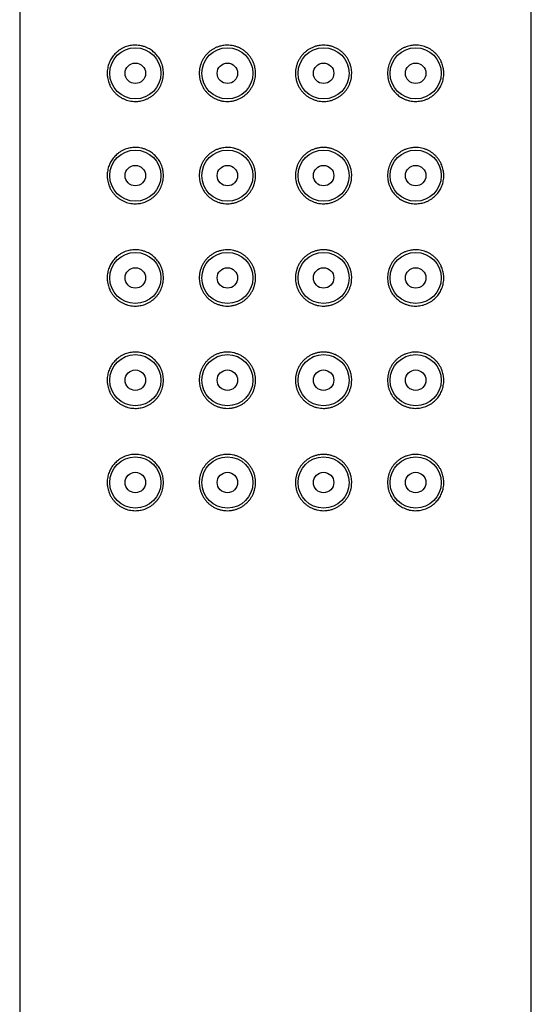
# Model space of a CAD drawing. Header units: millimetres. Extents: x 7 to 1076, y 12 to 702.
# Tile 20 of 23: x 686 to 712, y 601 to 650. Entities that reach past the tile are written whole.
import ezdxf

# ---------------------------------------------------------------- set-up
doc = ezdxf.new("R2010")
doc.units = ezdxf.units.MM

msp = doc.modelspace()

# ---------------------------------------------------------------- linework, layer by layer
at = {"color": 7, "linetype": 'Continuous', "lineweight": 30}
for p, q in [((686.5, 699.8), (686.5, 515.199)), ((711.5, 515.199), (711.5, 699.8))]:
    msp.add_line(p, q, dxfattribs=at)
for centre, radius in [((692.15, 646.999), 1.25), ((696.65, 646.999), 1.25), ((701.35, 646.999), 1.25), ((705.85, 646.999), 1.25), ((692.15, 646.999), 0.5), ((696.65, 646.999), 0.5), ((701.35, 646.999), 0.5), ((705.85, 646.999), 0.5), ((692.15, 641.999), 1.25), ((696.65, 641.999), 1.25), ((701.35, 641.999), 1.25), ((705.85, 641.999), 1.25), ((692.15, 641.999), 0.5), ((696.65, 641.999), 0.5), ((701.35, 641.999), 0.5), ((705.85, 641.999), 0.5), ((692.15, 636.999), 1.25), ((696.65, 636.999), 1.25), ((701.35, 636.999), 1.25), ((705.85, 636.999), 1.25), ((692.15, 636.999), 0.5), ((696.65, 636.999), 0.5), ((701.35, 636.999), 0.5), ((705.85, 636.999), 0.5), ((692.15, 631.999), 1.25), ((696.65, 631.999), 1.25), ((701.35, 631.999), 1.25), ((705.85, 631.999), 1.25), ((692.15, 631.999), 0.5), ((696.65, 631.999), 0.5), ((701.35, 631.999), 0.5), ((705.85, 631.999), 0.5), ((692.15, 626.999), 1.25), ((696.65, 626.999), 1.25), ((701.35, 626.999), 1.25), ((705.85, 626.999), 1.25), ((692.15, 626.999), 0.5), ((696.65, 626.999), 0.5), ((701.35, 626.999), 0.5), ((705.85, 626.999), 0.5)]:
    msp.add_circle(centre, radius, dxfattribs=at)
for points, knots in [([(692.15, 648.374), (692.199, 648.373), (692.298, 648.369), (692.446, 648.344), (692.593, 648.304), (692.724, 648.251), (692.838, 648.192), (692.936, 648.129), (693.03, 648.058), (693.119, 647.977), (693.201, 647.888), (693.277, 647.79), (693.344, 647.684), (693.406, 647.565), (693.458, 647.431), (693.498, 647.284), (693.52, 647.139), (693.527, 646.996), (693.52, 646.857), (693.498, 646.716), (693.462, 646.58), (693.412, 646.448), (693.35, 646.324), (693.277, 646.207), (693.191, 646.098), (693.096, 645.998), (692.989, 645.907), (692.872, 645.826), (692.746, 645.757), (692.622, 645.705), (692.5, 645.668), (692.384, 645.642), (692.267, 645.627), (692.14, 645.622), (692.004, 645.629), (691.86, 645.652), (691.72, 645.69), (691.586, 645.742), (691.459, 645.807), (691.34, 645.885), (691.228, 645.975), (691.127, 646.076), (691.038, 646.186), (690.961, 646.304), (690.899, 646.424), (690.85, 646.545), (690.815, 646.664), (690.791, 646.78), (690.778, 646.893), (690.773, 647.006), (690.779, 647.128), (690.797, 647.255), (690.826, 647.378), (690.866, 647.495), (690.914, 647.606), (690.972, 647.711), (691.038, 647.81), (691.111, 647.902), (691.19, 647.985), (691.284, 648.07), (691.396, 648.152), (691.525, 648.227), (691.653, 648.284), (691.779, 648.325), (691.901, 648.353), (692.024, 648.371), (692.108, 648.373), (692.15, 648.374)], [0, 0, 0, 0, 0.018439, 0.036965, 0.055478, 0.0739, 0.087386, 0.100918, 0.114445, 0.127923, 0.141476, 0.155089, 0.168696, 0.182241, 0.198367, 0.214552, 0.230674, 0.244572, 0.259483, 0.274445, 0.289358, 0.304245, 0.319178, 0.33407, 0.349447, 0.364869, 0.380253, 0.397072, 0.413937, 0.430764, 0.445337, 0.459953, 0.474573, 0.489152, 0.507525, 0.52597, 0.544416, 0.562791, 0.580447, 0.598175, 0.615891, 0.633528, 0.649717, 0.665945, 0.682117, 0.695483, 0.708884, 0.722239, 0.733406, 0.744572, 0.758062, 0.771606, 0.785104, 0.798521, 0.811978, 0.825405, 0.839179, 0.853001, 0.866835, 0.880623, 0.899318, 0.918057, 0.936759, 0.952547, 0.968381, 0.984213, 1, 1, 1, 1]), ([(696.65, 648.374), (696.701, 648.372), (696.804, 648.369), (696.957, 648.342), (697.106, 648.299), (697.25, 648.239), (697.386, 648.164), (697.513, 648.073), (697.629, 647.969), (697.731, 647.853), (697.821, 647.726), (697.894, 647.59), (697.953, 647.447), (697.995, 647.3), (698.019, 647.15), (698.028, 646.998), (698.019, 646.845), (697.993, 646.693), (697.951, 646.544), (697.892, 646.402), (697.817, 646.267), (697.728, 646.141), (697.626, 646.026), (697.511, 645.924), (697.386, 645.834), (697.252, 645.76), (697.111, 645.701), (696.962, 645.657), (696.808, 645.63), (696.65, 645.621), (696.492, 645.63), (696.336, 645.657), (696.185, 645.702), (696.04, 645.764), (695.903, 645.841), (695.775, 645.935), (695.658, 646.042), (695.555, 646.163), (695.466, 646.295), (695.393, 646.435), (695.337, 646.582), (695.3, 646.727), (695.279, 646.866), (695.273, 647.005), (695.281, 647.149), (695.305, 647.297), (695.345, 647.441), (695.401, 647.58), (695.471, 647.711), (695.554, 647.834), (695.651, 647.948), (695.761, 648.052), (695.882, 648.143), (696.015, 648.222), (696.157, 648.286), (696.293, 648.329), (696.419, 648.356), (696.534, 648.371), (696.611, 648.373), (696.65, 648.374)], [0, 0, 0, 0, 0.017961, 0.035979, 0.053939, 0.071911, 0.089941, 0.107913, 0.125676, 0.143496, 0.161259, 0.178909, 0.196616, 0.214266, 0.231549, 0.248831, 0.266474, 0.284174, 0.301818, 0.319462, 0.337162, 0.354806, 0.372444, 0.390139, 0.407777, 0.425442, 0.443162, 0.460828, 0.479244, 0.497662, 0.516111, 0.534619, 0.55307, 0.571514, 0.590016, 0.60846, 0.626979, 0.645558, 0.664073, 0.682161, 0.700309, 0.718392, 0.733608, 0.748823, 0.765989, 0.783212, 0.80038, 0.817528, 0.834728, 0.851879, 0.869433, 0.88704, 0.904597, 0.922835, 0.941129, 0.959366, 0.972903, 0.986464, 1, 1, 1, 1]), ([(702.725, 646.999), (702.723, 646.949), (702.72, 646.849), (702.695, 646.701), (702.655, 646.557), (702.599, 646.419), (702.53, 646.287), (702.446, 646.164), (702.349, 646.05), (702.239, 645.947), (702.118, 645.855), (701.985, 645.776), (701.843, 645.712), (701.707, 645.669), (701.581, 645.642), (701.466, 645.627), (701.337, 645.622), (701.196, 645.63), (701.043, 645.656), (700.894, 645.699), (700.75, 645.759), (700.614, 645.835), (700.487, 645.925), (700.371, 646.029), (700.269, 646.145), (700.179, 646.272), (700.106, 646.408), (700.047, 646.551), (700.005, 646.698), (699.981, 646.848), (699.972, 647), (699.981, 647.153), (700.007, 647.305), (700.049, 647.454), (700.108, 647.596), (700.183, 647.731), (700.272, 647.857), (700.374, 647.972), (700.489, 648.074), (700.614, 648.164), (700.748, 648.238), (700.889, 648.297), (701.038, 648.341), (701.192, 648.368), (701.35, 648.377), (701.508, 648.368), (701.664, 648.341), (701.815, 648.296), (701.96, 648.234), (702.097, 648.157), (702.225, 648.064), (702.342, 647.956), (702.445, 647.835), (702.534, 647.704), (702.607, 647.563), (702.663, 647.416), (702.7, 647.271), (702.721, 647.132), (702.724, 647.043), (702.725, 646.999)], [0, 0, 0, 0, 0.017166, 0.034389, 0.051558, 0.068705, 0.085906, 0.103056, 0.12061, 0.138218, 0.155774, 0.174012, 0.192306, 0.210544, 0.224081, 0.237641, 0.251177, 0.269139, 0.287156, 0.305116, 0.323088, 0.341119, 0.35909, 0.376853, 0.394673, 0.412436, 0.430086, 0.447793, 0.465444, 0.482726, 0.500008, 0.517652, 0.535352, 0.552995, 0.570639, 0.58834, 0.605984, 0.623622, 0.641316, 0.658954, 0.676619, 0.694339, 0.712005, 0.730421, 0.748839, 0.767288, 0.785797, 0.804247, 0.822691, 0.841194, 0.859637, 0.878156, 0.896735, 0.91525, 0.933338, 0.951486, 0.96957, 0.984785, 1, 1, 1, 1]), ([(707.225, 646.999), (707.224, 646.956), (707.221, 646.87), (707.203, 646.743), (707.174, 646.62), (707.134, 646.503), (707.086, 646.392), (707.028, 646.287), (706.962, 646.188), (706.889, 646.096), (706.81, 646.013), (706.716, 645.928), (706.604, 645.846), (706.475, 645.771), (706.347, 645.714), (706.221, 645.673), (706.1, 645.645), (705.976, 645.628), (705.843, 645.622), (705.702, 645.629), (705.554, 645.654), (705.407, 645.694), (705.277, 645.747), (705.162, 645.807), (705.064, 645.869), (704.97, 645.941), (704.881, 646.021), (704.799, 646.11), (704.723, 646.208), (704.656, 646.314), (704.594, 646.433), (704.542, 646.567), (704.502, 646.714), (704.48, 646.859), (704.473, 647.002), (704.48, 647.141), (704.502, 647.282), (704.538, 647.419), (704.588, 647.55), (704.65, 647.674), (704.723, 647.792), (704.809, 647.901), (704.904, 648), (705.011, 648.091), (705.128, 648.172), (705.254, 648.241), (705.378, 648.293), (705.5, 648.33), (705.616, 648.356), (705.733, 648.371), (705.86, 648.376), (705.996, 648.369), (706.14, 648.346), (706.28, 648.308), (706.414, 648.256), (706.541, 648.191), (706.66, 648.113), (706.772, 648.023), (706.873, 647.922), (706.962, 647.812), (707.039, 647.694), (707.101, 647.574), (707.15, 647.453), (707.185, 647.334), (707.209, 647.218), (707.223, 647.106), (707.224, 647.035), (707.225, 646.999)], [0, 0, 0, 0, 0.013491, 0.027035, 0.040533, 0.053949, 0.067406, 0.080833, 0.094607, 0.10843, 0.122263, 0.136051, 0.154746, 0.173486, 0.192187, 0.207976, 0.223809, 0.239642, 0.255428, 0.273868, 0.292393, 0.310906, 0.329329, 0.342815, 0.356347, 0.369873, 0.383351, 0.396904, 0.410517, 0.424124, 0.437669, 0.453795, 0.46998, 0.486102, 0.500001, 0.514912, 0.529873, 0.544786, 0.559673, 0.574607, 0.589498, 0.604876, 0.620297, 0.635681, 0.6525, 0.669365, 0.686193, 0.700766, 0.715381, 0.730002, 0.744581, 0.762954, 0.781398, 0.799844, 0.818219, 0.835875, 0.853604, 0.871319, 0.888956, 0.905146, 0.921374, 0.937545, 0.950911, 0.964313, 0.977668, 0.988834, 1, 1, 1, 1]), ([(692.15, 643.374), (692.199, 643.373), (692.298, 643.369), (692.446, 643.344), (692.593, 643.304), (692.724, 643.251), (692.838, 643.192), (692.936, 643.129), (693.03, 643.058), (693.119, 642.977), (693.201, 642.888), (693.277, 642.79), (693.344, 642.684), (693.406, 642.565), (693.458, 642.431), (693.498, 642.284), (693.52, 642.139), (693.527, 641.996), (693.52, 641.857), (693.498, 641.716), (693.462, 641.58), (693.412, 641.448), (693.35, 641.324), (693.277, 641.207), (693.191, 641.098), (693.096, 640.998), (692.989, 640.907), (692.872, 640.826), (692.746, 640.757), (692.622, 640.705), (692.5, 640.668), (692.384, 640.642), (692.267, 640.627), (692.14, 640.622), (692.004, 640.629), (691.86, 640.652), (691.72, 640.69), (691.586, 640.742), (691.459, 640.807), (691.34, 640.885), (691.228, 640.975), (691.127, 641.076), (691.038, 641.186), (690.961, 641.304), (690.899, 641.424), (690.85, 641.545), (690.815, 641.664), (690.791, 641.78), (690.778, 641.893), (690.773, 642.006), (690.779, 642.128), (690.797, 642.255), (690.826, 642.378), (690.866, 642.495), (690.914, 642.606), (690.972, 642.711), (691.038, 642.81), (691.111, 642.902), (691.19, 642.985), (691.284, 643.07), (691.396, 643.152), (691.525, 643.227), (691.653, 643.284), (691.779, 643.325), (691.901, 643.353), (692.024, 643.371), (692.108, 643.373), (692.15, 643.374)], [0, 0, 0, 0, 0.018439, 0.036965, 0.055478, 0.0739, 0.087386, 0.100918, 0.114445, 0.127923, 0.141476, 0.155089, 0.168696, 0.182241, 0.198367, 0.214552, 0.230674, 0.244572, 0.259483, 0.274445, 0.289358, 0.304245, 0.319178, 0.33407, 0.349447, 0.364869, 0.380253, 0.397072, 0.413937, 0.430764, 0.445337, 0.459953, 0.474573, 0.489152, 0.507525, 0.52597, 0.544416, 0.562791, 0.580447, 0.598175, 0.615891, 0.633528, 0.649717, 0.665945, 0.682117, 0.695483, 0.708884, 0.722239, 0.733406, 0.744572, 0.758062, 0.771606, 0.785104, 0.798521, 0.811978, 0.825405, 0.839179, 0.853001, 0.866835, 0.880623, 0.899318, 0.918057, 0.936759, 0.952547, 0.968381, 0.984213, 1, 1, 1, 1]), ([(696.65, 643.374), (696.701, 643.372), (696.804, 643.369), (696.957, 643.342), (697.106, 643.299), (697.25, 643.239), (697.386, 643.164), (697.513, 643.073), (697.629, 642.969), (697.731, 642.853), (697.821, 642.726), (697.894, 642.59), (697.953, 642.447), (697.995, 642.3), (698.019, 642.15), (698.028, 641.998), (698.019, 641.845), (697.993, 641.693), (697.951, 641.544), (697.892, 641.402), (697.817, 641.267), (697.728, 641.141), (697.626, 641.026), (697.511, 640.924), (697.386, 640.834), (697.252, 640.76), (697.111, 640.701), (696.962, 640.657), (696.808, 640.63), (696.65, 640.621), (696.492, 640.63), (696.336, 640.657), (696.185, 640.702), (696.04, 640.764), (695.903, 640.841), (695.775, 640.935), (695.658, 641.042), (695.555, 641.163), (695.466, 641.295), (695.393, 641.435), (695.337, 641.582), (695.3, 641.727), (695.279, 641.866), (695.273, 642.005), (695.281, 642.149), (695.305, 642.297), (695.345, 642.441), (695.401, 642.58), (695.471, 642.711), (695.554, 642.834), (695.651, 642.948), (695.761, 643.052), (695.882, 643.143), (696.015, 643.222), (696.157, 643.286), (696.293, 643.329), (696.419, 643.356), (696.534, 643.371), (696.611, 643.373), (696.65, 643.374)], [0, 0, 0, 0, 0.017961, 0.035979, 0.053939, 0.071911, 0.089941, 0.107913, 0.125676, 0.143496, 0.161259, 0.178909, 0.196616, 0.214266, 0.231549, 0.248831, 0.266474, 0.284174, 0.301818, 0.319462, 0.337162, 0.354806, 0.372444, 0.390139, 0.407777, 0.425442, 0.443162, 0.460828, 0.479244, 0.497662, 0.516111, 0.534619, 0.55307, 0.571514, 0.590016, 0.60846, 0.626979, 0.645558, 0.664073, 0.682161, 0.700309, 0.718392, 0.733608, 0.748823, 0.765989, 0.783212, 0.80038, 0.817528, 0.834728, 0.851879, 0.869433, 0.88704, 0.904597, 0.922835, 0.941129, 0.959366, 0.972903, 0.986464, 1, 1, 1, 1]), ([(702.725, 641.999), (702.723, 641.949), (702.72, 641.849), (702.695, 641.701), (702.655, 641.557), (702.599, 641.419), (702.53, 641.287), (702.446, 641.164), (702.349, 641.05), (702.239, 640.947), (702.118, 640.855), (701.985, 640.776), (701.843, 640.712), (701.707, 640.669), (701.581, 640.642), (701.466, 640.627), (701.337, 640.622), (701.196, 640.63), (701.043, 640.656), (700.894, 640.699), (700.75, 640.759), (700.614, 640.835), (700.487, 640.925), (700.371, 641.029), (700.269, 641.145), (700.179, 641.272), (700.106, 641.408), (700.047, 641.551), (700.005, 641.698), (699.981, 641.848), (699.972, 642), (699.981, 642.153), (700.007, 642.305), (700.049, 642.454), (700.108, 642.596), (700.183, 642.731), (700.272, 642.857), (700.374, 642.972), (700.489, 643.074), (700.614, 643.164), (700.748, 643.238), (700.889, 643.297), (701.038, 643.341), (701.192, 643.368), (701.35, 643.377), (701.508, 643.368), (701.664, 643.341), (701.815, 643.296), (701.96, 643.234), (702.097, 643.157), (702.225, 643.064), (702.342, 642.956), (702.445, 642.835), (702.534, 642.704), (702.607, 642.563), (702.663, 642.416), (702.7, 642.271), (702.721, 642.132), (702.724, 642.043), (702.725, 641.999)], [0, 0, 0, 0, 0.017166, 0.034389, 0.051558, 0.068705, 0.085906, 0.103056, 0.12061, 0.138218, 0.155774, 0.174012, 0.192306, 0.210544, 0.224081, 0.237641, 0.251177, 0.269139, 0.287156, 0.305116, 0.323088, 0.341119, 0.35909, 0.376853, 0.394673, 0.412436, 0.430086, 0.447793, 0.465444, 0.482726, 0.500008, 0.517652, 0.535352, 0.552995, 0.570639, 0.58834, 0.605984, 0.623622, 0.641316, 0.658954, 0.676619, 0.694339, 0.712005, 0.730421, 0.748839, 0.767288, 0.785797, 0.804247, 0.822691, 0.841194, 0.859637, 0.878156, 0.896735, 0.91525, 0.933338, 0.951486, 0.96957, 0.984785, 1, 1, 1, 1]), ([(707.225, 641.999), (707.224, 641.956), (707.221, 641.87), (707.203, 641.743), (707.174, 641.62), (707.134, 641.503), (707.086, 641.392), (707.028, 641.287), (706.962, 641.188), (706.889, 641.096), (706.81, 641.013), (706.716, 640.928), (706.604, 640.846), (706.475, 640.771), (706.347, 640.714), (706.221, 640.673), (706.1, 640.645), (705.976, 640.628), (705.843, 640.622), (705.702, 640.629), (705.554, 640.654), (705.407, 640.694), (705.277, 640.747), (705.162, 640.807), (705.064, 640.869), (704.97, 640.941), (704.881, 641.021), (704.799, 641.11), (704.723, 641.208), (704.656, 641.314), (704.594, 641.433), (704.542, 641.567), (704.502, 641.714), (704.48, 641.859), (704.473, 642.002), (704.48, 642.141), (704.502, 642.282), (704.538, 642.419), (704.588, 642.55), (704.65, 642.674), (704.723, 642.792), (704.809, 642.901), (704.904, 643), (705.011, 643.091), (705.128, 643.172), (705.254, 643.241), (705.378, 643.293), (705.5, 643.33), (705.616, 643.356), (705.733, 643.371), (705.86, 643.376), (705.996, 643.369), (706.14, 643.346), (706.28, 643.308), (706.414, 643.256), (706.541, 643.191), (706.66, 643.113), (706.772, 643.023), (706.873, 642.922), (706.962, 642.812), (707.039, 642.694), (707.101, 642.574), (707.15, 642.453), (707.185, 642.334), (707.209, 642.218), (707.223, 642.106), (707.224, 642.035), (707.225, 641.999)], [0, 0, 0, 0, 0.013491, 0.027035, 0.040533, 0.053949, 0.067406, 0.080833, 0.094607, 0.10843, 0.122263, 0.136051, 0.154746, 0.173486, 0.192187, 0.207976, 0.223809, 0.239642, 0.255428, 0.273868, 0.292393, 0.310906, 0.329329, 0.342815, 0.356347, 0.369873, 0.383351, 0.396904, 0.410517, 0.424124, 0.437669, 0.453795, 0.46998, 0.486102, 0.500001, 0.514912, 0.529873, 0.544786, 0.559673, 0.574607, 0.589498, 0.604876, 0.620297, 0.635681, 0.6525, 0.669365, 0.686193, 0.700766, 0.715381, 0.730002, 0.744581, 0.762954, 0.781398, 0.799844, 0.818219, 0.835875, 0.853604, 0.871319, 0.888956, 0.905146, 0.921374, 0.937545, 0.950911, 0.964313, 0.977668, 0.988834, 1, 1, 1, 1]), ([(692.15, 638.374), (692.199, 638.373), (692.298, 638.369), (692.446, 638.344), (692.593, 638.304), (692.724, 638.251), (692.838, 638.192), (692.936, 638.129), (693.03, 638.058), (693.119, 637.977), (693.201, 637.888), (693.277, 637.79), (693.344, 637.684), (693.406, 637.565), (693.458, 637.431), (693.498, 637.284), (693.52, 637.139), (693.527, 636.996), (693.52, 636.857), (693.498, 636.716), (693.462, 636.58), (693.412, 636.448), (693.35, 636.324), (693.277, 636.207), (693.191, 636.098), (693.096, 635.998), (692.989, 635.907), (692.872, 635.826), (692.746, 635.757), (692.622, 635.705), (692.5, 635.668), (692.384, 635.642), (692.267, 635.627), (692.14, 635.622), (692.004, 635.629), (691.86, 635.652), (691.72, 635.69), (691.586, 635.742), (691.459, 635.807), (691.34, 635.885), (691.228, 635.975), (691.127, 636.076), (691.038, 636.186), (690.961, 636.304), (690.899, 636.424), (690.85, 636.545), (690.815, 636.664), (690.791, 636.78), (690.778, 636.893), (690.773, 637.006), (690.779, 637.128), (690.797, 637.255), (690.826, 637.378), (690.866, 637.495), (690.914, 637.606), (690.972, 637.711), (691.038, 637.81), (691.111, 637.902), (691.19, 637.985), (691.284, 638.07), (691.396, 638.152), (691.525, 638.227), (691.653, 638.284), (691.779, 638.325), (691.901, 638.353), (692.024, 638.371), (692.108, 638.373), (692.15, 638.374)], [0, 0, 0, 0, 0.018439, 0.036965, 0.055478, 0.0739, 0.087386, 0.100918, 0.114445, 0.127923, 0.141476, 0.155089, 0.168696, 0.182241, 0.198367, 0.214552, 0.230674, 0.244572, 0.259483, 0.274445, 0.289358, 0.304245, 0.319178, 0.33407, 0.349447, 0.364869, 0.380253, 0.397072, 0.413937, 0.430764, 0.445337, 0.459953, 0.474573, 0.489152, 0.507525, 0.52597, 0.544416, 0.562791, 0.580447, 0.598175, 0.615891, 0.633528, 0.649717, 0.665945, 0.682117, 0.695483, 0.708884, 0.722239, 0.733406, 0.744572, 0.758062, 0.771606, 0.785104, 0.798521, 0.811978, 0.825405, 0.839179, 0.853001, 0.866835, 0.880623, 0.899318, 0.918057, 0.936759, 0.952547, 0.968381, 0.984213, 1, 1, 1, 1]), ([(696.65, 638.374), (696.701, 638.372), (696.804, 638.369), (696.957, 638.342), (697.106, 638.299), (697.25, 638.239), (697.386, 638.164), (697.513, 638.073), (697.629, 637.969), (697.731, 637.853), (697.821, 637.726), (697.894, 637.59), (697.953, 637.447), (697.995, 637.3), (698.019, 637.15), (698.028, 636.998), (698.019, 636.845), (697.993, 636.693), (697.951, 636.544), (697.892, 636.402), (697.817, 636.267), (697.728, 636.141), (697.626, 636.026), (697.511, 635.924), (697.386, 635.834), (697.252, 635.76), (697.111, 635.701), (696.962, 635.657), (696.808, 635.63), (696.65, 635.621), (696.492, 635.63), (696.336, 635.657), (696.185, 635.702), (696.04, 635.764), (695.903, 635.841), (695.775, 635.935), (695.658, 636.042), (695.555, 636.163), (695.466, 636.295), (695.393, 636.435), (695.337, 636.582), (695.3, 636.727), (695.279, 636.866), (695.273, 637.005), (695.281, 637.149), (695.305, 637.297), (695.345, 637.441), (695.401, 637.58), (695.471, 637.711), (695.554, 637.834), (695.651, 637.948), (695.761, 638.052), (695.882, 638.143), (696.015, 638.222), (696.157, 638.286), (696.293, 638.329), (696.419, 638.356), (696.534, 638.371), (696.611, 638.373), (696.65, 638.374)], [0, 0, 0, 0, 0.017961, 0.035979, 0.053939, 0.071911, 0.089941, 0.107913, 0.125676, 0.143496, 0.161259, 0.178909, 0.196616, 0.214266, 0.231549, 0.248831, 0.266474, 0.284174, 0.301818, 0.319462, 0.337162, 0.354806, 0.372444, 0.390139, 0.407777, 0.425442, 0.443162, 0.460828, 0.479244, 0.497662, 0.516111, 0.534619, 0.55307, 0.571514, 0.590016, 0.60846, 0.626979, 0.645558, 0.664073, 0.682161, 0.700309, 0.718392, 0.733608, 0.748823, 0.765989, 0.783212, 0.80038, 0.817528, 0.834728, 0.851879, 0.869433, 0.88704, 0.904597, 0.922835, 0.941129, 0.959366, 0.972903, 0.986464, 1, 1, 1, 1]), ([(702.725, 636.999), (702.723, 636.949), (702.72, 636.849), (702.695, 636.701), (702.655, 636.557), (702.599, 636.419), (702.53, 636.287), (702.446, 636.164), (702.349, 636.05), (702.239, 635.947), (702.118, 635.855), (701.985, 635.776), (701.843, 635.712), (701.707, 635.669), (701.581, 635.642), (701.466, 635.627), (701.337, 635.622), (701.196, 635.63), (701.043, 635.656), (700.894, 635.699), (700.75, 635.759), (700.614, 635.835), (700.487, 635.925), (700.371, 636.029), (700.269, 636.145), (700.179, 636.272), (700.106, 636.408), (700.047, 636.551), (700.005, 636.698), (699.981, 636.848), (699.972, 637), (699.981, 637.153), (700.007, 637.305), (700.049, 637.454), (700.108, 637.596), (700.183, 637.731), (700.272, 637.857), (700.374, 637.972), (700.489, 638.074), (700.614, 638.164), (700.748, 638.238), (700.889, 638.297), (701.038, 638.341), (701.192, 638.368), (701.35, 638.377), (701.508, 638.368), (701.664, 638.341), (701.815, 638.296), (701.96, 638.234), (702.097, 638.157), (702.225, 638.064), (702.342, 637.956), (702.445, 637.835), (702.534, 637.704), (702.607, 637.563), (702.663, 637.416), (702.7, 637.271), (702.721, 637.132), (702.724, 637.043), (702.725, 636.999)], [0, 0, 0, 0, 0.017166, 0.034389, 0.051558, 0.068705, 0.085906, 0.103056, 0.12061, 0.138218, 0.155774, 0.174012, 0.192306, 0.210544, 0.224081, 0.237641, 0.251177, 0.269139, 0.287156, 0.305116, 0.323088, 0.341119, 0.35909, 0.376853, 0.394673, 0.412436, 0.430086, 0.447793, 0.465444, 0.482726, 0.500008, 0.517652, 0.535352, 0.552995, 0.570639, 0.58834, 0.605984, 0.623622, 0.641316, 0.658954, 0.676619, 0.694339, 0.712005, 0.730421, 0.748839, 0.767288, 0.785797, 0.804247, 0.822691, 0.841194, 0.859637, 0.878156, 0.896735, 0.91525, 0.933338, 0.951486, 0.96957, 0.984785, 1, 1, 1, 1]), ([(707.225, 636.999), (707.224, 636.956), (707.221, 636.87), (707.203, 636.743), (707.174, 636.62), (707.134, 636.503), (707.086, 636.392), (707.028, 636.287), (706.962, 636.188), (706.889, 636.096), (706.81, 636.013), (706.716, 635.928), (706.604, 635.846), (706.475, 635.771), (706.347, 635.714), (706.221, 635.673), (706.1, 635.645), (705.976, 635.628), (705.843, 635.622), (705.702, 635.629), (705.554, 635.654), (705.407, 635.694), (705.277, 635.747), (705.162, 635.807), (705.064, 635.869), (704.97, 635.941), (704.881, 636.021), (704.799, 636.11), (704.723, 636.208), (704.656, 636.314), (704.594, 636.433), (704.542, 636.567), (704.502, 636.714), (704.48, 636.859), (704.473, 637.002), (704.48, 637.141), (704.502, 637.282), (704.538, 637.419), (704.588, 637.55), (704.65, 637.674), (704.723, 637.792), (704.809, 637.901), (704.904, 638), (705.011, 638.091), (705.128, 638.172), (705.254, 638.241), (705.378, 638.293), (705.5, 638.33), (705.616, 638.356), (705.733, 638.371), (705.86, 638.376), (705.996, 638.369), (706.14, 638.346), (706.28, 638.308), (706.414, 638.256), (706.541, 638.191), (706.66, 638.113), (706.772, 638.023), (706.873, 637.922), (706.962, 637.812), (707.039, 637.694), (707.101, 637.574), (707.15, 637.453), (707.185, 637.334), (707.209, 637.218), (707.223, 637.106), (707.224, 637.035), (707.225, 636.999)], [0, 0, 0, 0, 0.013491, 0.027035, 0.040533, 0.053949, 0.067406, 0.080833, 0.094607, 0.10843, 0.122263, 0.136051, 0.154746, 0.173486, 0.192187, 0.207976, 0.223809, 0.239642, 0.255428, 0.273868, 0.292393, 0.310906, 0.329329, 0.342815, 0.356347, 0.369873, 0.383351, 0.396904, 0.410517, 0.424124, 0.437669, 0.453795, 0.46998, 0.486102, 0.500001, 0.514912, 0.529873, 0.544786, 0.559673, 0.574607, 0.589498, 0.604876, 0.620297, 0.635681, 0.6525, 0.669365, 0.686193, 0.700766, 0.715381, 0.730002, 0.744581, 0.762954, 0.781398, 0.799844, 0.818219, 0.835875, 0.853604, 0.871319, 0.888956, 0.905146, 0.921374, 0.937545, 0.950911, 0.964313, 0.977668, 0.988834, 1, 1, 1, 1]), ([(692.15, 633.374), (692.199, 633.373), (692.298, 633.369), (692.446, 633.344), (692.593, 633.304), (692.724, 633.251), (692.838, 633.192), (692.936, 633.129), (693.03, 633.058), (693.119, 632.977), (693.201, 632.888), (693.277, 632.79), (693.344, 632.684), (693.406, 632.565), (693.458, 632.431), (693.498, 632.284), (693.52, 632.139), (693.527, 631.996), (693.52, 631.857), (693.498, 631.716), (693.462, 631.58), (693.412, 631.448), (693.35, 631.324), (693.277, 631.207), (693.191, 631.098), (693.096, 630.998), (692.989, 630.907), (692.872, 630.826), (692.746, 630.757), (692.622, 630.705), (692.5, 630.668), (692.384, 630.642), (692.267, 630.627), (692.14, 630.622), (692.004, 630.629), (691.86, 630.652), (691.72, 630.69), (691.586, 630.742), (691.459, 630.807), (691.34, 630.885), (691.228, 630.975), (691.127, 631.076), (691.038, 631.186), (690.961, 631.304), (690.899, 631.424), (690.85, 631.545), (690.815, 631.664), (690.791, 631.78), (690.778, 631.893), (690.773, 632.006), (690.779, 632.128), (690.797, 632.255), (690.826, 632.378), (690.866, 632.495), (690.914, 632.606), (690.972, 632.711), (691.038, 632.81), (691.111, 632.902), (691.19, 632.985), (691.284, 633.07), (691.396, 633.152), (691.525, 633.227), (691.653, 633.284), (691.779, 633.325), (691.901, 633.353), (692.024, 633.371), (692.108, 633.373), (692.15, 633.374)], [0, 0, 0, 0, 0.018439, 0.036965, 0.055478, 0.0739, 0.087386, 0.100918, 0.114445, 0.127923, 0.141476, 0.155089, 0.168696, 0.182241, 0.198367, 0.214552, 0.230674, 0.244572, 0.259483, 0.274445, 0.289358, 0.304245, 0.319178, 0.33407, 0.349447, 0.364869, 0.380253, 0.397072, 0.413937, 0.430764, 0.445337, 0.459953, 0.474573, 0.489152, 0.507525, 0.52597, 0.544416, 0.562791, 0.580447, 0.598175, 0.615891, 0.633528, 0.649717, 0.665945, 0.682117, 0.695483, 0.708884, 0.722239, 0.733406, 0.744572, 0.758062, 0.771606, 0.785104, 0.798521, 0.811978, 0.825405, 0.839179, 0.853001, 0.866835, 0.880623, 0.899318, 0.918057, 0.936759, 0.952547, 0.968381, 0.984213, 1, 1, 1, 1]), ([(696.65, 633.374), (696.701, 633.372), (696.804, 633.369), (696.957, 633.342), (697.106, 633.299), (697.25, 633.239), (697.386, 633.164), (697.513, 633.073), (697.629, 632.969), (697.731, 632.853), (697.821, 632.726), (697.894, 632.59), (697.953, 632.447), (697.995, 632.3), (698.019, 632.15), (698.028, 631.998), (698.019, 631.845), (697.993, 631.693), (697.951, 631.544), (697.892, 631.402), (697.817, 631.267), (697.728, 631.141), (697.626, 631.026), (697.511, 630.924), (697.386, 630.834), (697.252, 630.76), (697.111, 630.701), (696.962, 630.657), (696.808, 630.63), (696.65, 630.621), (696.492, 630.63), (696.336, 630.657), (696.185, 630.702), (696.04, 630.764), (695.903, 630.841), (695.775, 630.935), (695.658, 631.042), (695.555, 631.163), (695.466, 631.295), (695.393, 631.435), (695.337, 631.582), (695.3, 631.727), (695.279, 631.866), (695.273, 632.005), (695.281, 632.149), (695.305, 632.297), (695.345, 632.441), (695.401, 632.58), (695.471, 632.711), (695.554, 632.834), (695.651, 632.948), (695.761, 633.052), (695.882, 633.143), (696.015, 633.222), (696.157, 633.286), (696.293, 633.329), (696.419, 633.356), (696.534, 633.371), (696.611, 633.373), (696.65, 633.374)], [0, 0, 0, 0, 0.017961, 0.035979, 0.053939, 0.071911, 0.089941, 0.107913, 0.125676, 0.143496, 0.161259, 0.178909, 0.196616, 0.214266, 0.231549, 0.248831, 0.266474, 0.284174, 0.301818, 0.319462, 0.337162, 0.354806, 0.372444, 0.390139, 0.407777, 0.425442, 0.443162, 0.460828, 0.479244, 0.497662, 0.516111, 0.534619, 0.55307, 0.571514, 0.590016, 0.60846, 0.626979, 0.645558, 0.664073, 0.682161, 0.700309, 0.718392, 0.733608, 0.748823, 0.765989, 0.783212, 0.80038, 0.817528, 0.834728, 0.851879, 0.869433, 0.88704, 0.904597, 0.922835, 0.941129, 0.959366, 0.972903, 0.986464, 1, 1, 1, 1]), ([(702.725, 631.999), (702.723, 631.949), (702.72, 631.849), (702.695, 631.701), (702.655, 631.557), (702.599, 631.419), (702.53, 631.287), (702.446, 631.164), (702.349, 631.05), (702.239, 630.947), (702.118, 630.855), (701.985, 630.776), (701.843, 630.712), (701.707, 630.669), (701.581, 630.642), (701.466, 630.627), (701.337, 630.622), (701.196, 630.63), (701.043, 630.656), (700.894, 630.699), (700.75, 630.759), (700.614, 630.835), (700.487, 630.925), (700.371, 631.029), (700.269, 631.145), (700.179, 631.272), (700.106, 631.408), (700.047, 631.551), (700.005, 631.698), (699.981, 631.848), (699.972, 632), (699.981, 632.153), (700.007, 632.305), (700.049, 632.454), (700.108, 632.596), (700.183, 632.731), (700.272, 632.857), (700.374, 632.972), (700.489, 633.074), (700.614, 633.164), (700.748, 633.238), (700.889, 633.297), (701.038, 633.341), (701.192, 633.368), (701.35, 633.377), (701.508, 633.368), (701.664, 633.341), (701.815, 633.296), (701.96, 633.234), (702.097, 633.157), (702.225, 633.064), (702.342, 632.956), (702.445, 632.835), (702.534, 632.704), (702.607, 632.563), (702.663, 632.416), (702.7, 632.271), (702.721, 632.132), (702.724, 632.043), (702.725, 631.999)], [0, 0, 0, 0, 0.017166, 0.034389, 0.051558, 0.068705, 0.085906, 0.103056, 0.12061, 0.138218, 0.155774, 0.174012, 0.192306, 0.210544, 0.224081, 0.237641, 0.251177, 0.269139, 0.287156, 0.305116, 0.323088, 0.341119, 0.35909, 0.376853, 0.394673, 0.412436, 0.430086, 0.447793, 0.465444, 0.482726, 0.500008, 0.517652, 0.535352, 0.552995, 0.570639, 0.58834, 0.605984, 0.623622, 0.641316, 0.658954, 0.676619, 0.694339, 0.712005, 0.730421, 0.748839, 0.767288, 0.785797, 0.804247, 0.822691, 0.841194, 0.859637, 0.878156, 0.896735, 0.91525, 0.933338, 0.951486, 0.96957, 0.984785, 1, 1, 1, 1]), ([(707.225, 631.999), (707.224, 631.956), (707.221, 631.87), (707.203, 631.743), (707.174, 631.62), (707.134, 631.503), (707.086, 631.392), (707.028, 631.287), (706.962, 631.188), (706.889, 631.096), (706.81, 631.013), (706.716, 630.928), (706.604, 630.846), (706.475, 630.771), (706.347, 630.714), (706.221, 630.673), (706.1, 630.645), (705.976, 630.628), (705.843, 630.622), (705.702, 630.629), (705.554, 630.654), (705.407, 630.694), (705.277, 630.747), (705.162, 630.807), (705.064, 630.869), (704.97, 630.941), (704.881, 631.021), (704.799, 631.11), (704.723, 631.208), (704.656, 631.314), (704.594, 631.433), (704.542, 631.567), (704.502, 631.714), (704.48, 631.859), (704.473, 632.002), (704.48, 632.141), (704.502, 632.282), (704.538, 632.419), (704.588, 632.55), (704.65, 632.674), (704.723, 632.792), (704.809, 632.901), (704.904, 633), (705.011, 633.091), (705.128, 633.172), (705.254, 633.241), (705.378, 633.293), (705.5, 633.33), (705.616, 633.356), (705.733, 633.371), (705.86, 633.376), (705.996, 633.369), (706.14, 633.346), (706.28, 633.308), (706.414, 633.256), (706.541, 633.191), (706.66, 633.113), (706.772, 633.023), (706.873, 632.922), (706.962, 632.812), (707.039, 632.694), (707.101, 632.574), (707.15, 632.453), (707.185, 632.334), (707.209, 632.218), (707.223, 632.106), (707.224, 632.035), (707.225, 631.999)], [0, 0, 0, 0, 0.013491, 0.027035, 0.040533, 0.053949, 0.067406, 0.080833, 0.094607, 0.10843, 0.122263, 0.136051, 0.154746, 0.173486, 0.192187, 0.207976, 0.223809, 0.239642, 0.255428, 0.273868, 0.292393, 0.310906, 0.329329, 0.342815, 0.356347, 0.369873, 0.383351, 0.396904, 0.410517, 0.424124, 0.437669, 0.453795, 0.46998, 0.486102, 0.500001, 0.514912, 0.529873, 0.544786, 0.559673, 0.574607, 0.589498, 0.604876, 0.620297, 0.635681, 0.6525, 0.669365, 0.686193, 0.700766, 0.715381, 0.730002, 0.744581, 0.762954, 0.781398, 0.799844, 0.818219, 0.835875, 0.853604, 0.871319, 0.888956, 0.905146, 0.921374, 0.937545, 0.950911, 0.964313, 0.977668, 0.988834, 1, 1, 1, 1]), ([(692.15, 628.374), (692.199, 628.373), (692.298, 628.369), (692.446, 628.344), (692.593, 628.304), (692.724, 628.251), (692.838, 628.192), (692.936, 628.129), (693.03, 628.058), (693.119, 627.977), (693.201, 627.888), (693.277, 627.79), (693.344, 627.684), (693.406, 627.565), (693.458, 627.431), (693.498, 627.284), (693.52, 627.139), (693.527, 626.996), (693.52, 626.857), (693.498, 626.716), (693.462, 626.58), (693.412, 626.448), (693.35, 626.324), (693.277, 626.207), (693.191, 626.098), (693.096, 625.998), (692.989, 625.907), (692.872, 625.826), (692.746, 625.757), (692.622, 625.705), (692.5, 625.668), (692.384, 625.642), (692.267, 625.627), (692.14, 625.622), (692.004, 625.629), (691.86, 625.652), (691.72, 625.69), (691.586, 625.742), (691.459, 625.807), (691.34, 625.885), (691.228, 625.975), (691.127, 626.076), (691.038, 626.186), (690.961, 626.304), (690.899, 626.424), (690.85, 626.545), (690.815, 626.664), (690.791, 626.78), (690.778, 626.893), (690.773, 627.006), (690.779, 627.128), (690.797, 627.255), (690.826, 627.378), (690.866, 627.495), (690.914, 627.606), (690.972, 627.711), (691.038, 627.81), (691.111, 627.902), (691.19, 627.985), (691.284, 628.07), (691.396, 628.152), (691.525, 628.227), (691.653, 628.284), (691.779, 628.325), (691.901, 628.353), (692.024, 628.371), (692.108, 628.373), (692.15, 628.374)], [0, 0, 0, 0, 0.018439, 0.036965, 0.055478, 0.0739, 0.087386, 0.100918, 0.114445, 0.127923, 0.141476, 0.155089, 0.168696, 0.182241, 0.198367, 0.214552, 0.230674, 0.244572, 0.259483, 0.274445, 0.289358, 0.304245, 0.319178, 0.33407, 0.349447, 0.364869, 0.380253, 0.397072, 0.413937, 0.430764, 0.445337, 0.459953, 0.474573, 0.489152, 0.507525, 0.52597, 0.544416, 0.562791, 0.580447, 0.598175, 0.615891, 0.633528, 0.649717, 0.665945, 0.682117, 0.695483, 0.708884, 0.722239, 0.733406, 0.744572, 0.758062, 0.771606, 0.785104, 0.798521, 0.811978, 0.825405, 0.839179, 0.853001, 0.866835, 0.880623, 0.899318, 0.918057, 0.936759, 0.952547, 0.968381, 0.984213, 1, 1, 1, 1]), ([(696.65, 628.374), (696.701, 628.372), (696.804, 628.369), (696.957, 628.342), (697.106, 628.299), (697.25, 628.239), (697.386, 628.164), (697.513, 628.073), (697.629, 627.969), (697.731, 627.853), (697.821, 627.726), (697.894, 627.59), (697.953, 627.447), (697.995, 627.3), (698.019, 627.15), (698.028, 626.998), (698.019, 626.845), (697.993, 626.693), (697.951, 626.544), (697.892, 626.402), (697.817, 626.267), (697.728, 626.141), (697.626, 626.026), (697.511, 625.924), (697.386, 625.834), (697.252, 625.76), (697.111, 625.701), (696.962, 625.657), (696.808, 625.63), (696.65, 625.621), (696.492, 625.63), (696.336, 625.657), (696.185, 625.702), (696.04, 625.764), (695.903, 625.841), (695.775, 625.935), (695.658, 626.042), (695.555, 626.163), (695.466, 626.295), (695.393, 626.435), (695.337, 626.582), (695.3, 626.727), (695.279, 626.866), (695.273, 627.005), (695.281, 627.149), (695.305, 627.297), (695.345, 627.441), (695.401, 627.58), (695.471, 627.711), (695.554, 627.834), (695.651, 627.948), (695.761, 628.052), (695.882, 628.143), (696.015, 628.222), (696.157, 628.286), (696.293, 628.329), (696.419, 628.356), (696.534, 628.371), (696.611, 628.373), (696.65, 628.374)], [0, 0, 0, 0, 0.017961, 0.035979, 0.053939, 0.071911, 0.089941, 0.107913, 0.125676, 0.143496, 0.161259, 0.178909, 0.196616, 0.214266, 0.231549, 0.248831, 0.266474, 0.284174, 0.301818, 0.319462, 0.337162, 0.354806, 0.372444, 0.390139, 0.407777, 0.425442, 0.443162, 0.460828, 0.479244, 0.497662, 0.516111, 0.534619, 0.55307, 0.571514, 0.590016, 0.60846, 0.626979, 0.645558, 0.664073, 0.682161, 0.700309, 0.718392, 0.733608, 0.748823, 0.765989, 0.783212, 0.80038, 0.817528, 0.834728, 0.851879, 0.869433, 0.88704, 0.904597, 0.922835, 0.941129, 0.959366, 0.972903, 0.986464, 1, 1, 1, 1]), ([(702.725, 626.999), (702.723, 626.949), (702.72, 626.849), (702.695, 626.701), (702.655, 626.557), (702.599, 626.419), (702.53, 626.287), (702.446, 626.164), (702.349, 626.05), (702.239, 625.947), (702.118, 625.855), (701.985, 625.776), (701.843, 625.712), (701.707, 625.669), (701.581, 625.642), (701.466, 625.627), (701.337, 625.622), (701.196, 625.63), (701.043, 625.656), (700.894, 625.699), (700.75, 625.759), (700.614, 625.835), (700.487, 625.925), (700.371, 626.029), (700.269, 626.145), (700.179, 626.272), (700.106, 626.408), (700.047, 626.551), (700.005, 626.698), (699.981, 626.848), (699.972, 627), (699.981, 627.153), (700.007, 627.305), (700.049, 627.454), (700.108, 627.596), (700.183, 627.731), (700.272, 627.857), (700.374, 627.972), (700.489, 628.074), (700.614, 628.164), (700.748, 628.238), (700.889, 628.297), (701.038, 628.341), (701.192, 628.368), (701.35, 628.377), (701.508, 628.368), (701.664, 628.341), (701.815, 628.296), (701.96, 628.234), (702.097, 628.157), (702.225, 628.064), (702.342, 627.956), (702.445, 627.835), (702.534, 627.704), (702.607, 627.563), (702.663, 627.416), (702.7, 627.271), (702.721, 627.132), (702.724, 627.043), (702.725, 626.999)], [0, 0, 0, 0, 0.017166, 0.034389, 0.051558, 0.068705, 0.085906, 0.103056, 0.12061, 0.138218, 0.155774, 0.174012, 0.192306, 0.210544, 0.224081, 0.237641, 0.251177, 0.269139, 0.287156, 0.305116, 0.323088, 0.341119, 0.35909, 0.376853, 0.394673, 0.412436, 0.430086, 0.447793, 0.465444, 0.482726, 0.500008, 0.517652, 0.535352, 0.552995, 0.570639, 0.58834, 0.605984, 0.623622, 0.641316, 0.658954, 0.676619, 0.694339, 0.712005, 0.730421, 0.748839, 0.767288, 0.785797, 0.804247, 0.822691, 0.841194, 0.859637, 0.878156, 0.896735, 0.91525, 0.933338, 0.951486, 0.96957, 0.984785, 1, 1, 1, 1]), ([(707.225, 626.999), (707.224, 626.956), (707.221, 626.87), (707.203, 626.743), (707.174, 626.62), (707.134, 626.503), (707.086, 626.392), (707.028, 626.287), (706.962, 626.188), (706.889, 626.096), (706.81, 626.013), (706.716, 625.928), (706.604, 625.846), (706.475, 625.771), (706.347, 625.714), (706.221, 625.673), (706.1, 625.645), (705.976, 625.628), (705.843, 625.622), (705.702, 625.629), (705.554, 625.654), (705.407, 625.694), (705.277, 625.747), (705.162, 625.807), (705.064, 625.869), (704.97, 625.941), (704.881, 626.021), (704.799, 626.11), (704.723, 626.208), (704.656, 626.314), (704.594, 626.433), (704.542, 626.567), (704.502, 626.714), (704.48, 626.859), (704.473, 627.002), (704.48, 627.141), (704.502, 627.282), (704.538, 627.419), (704.588, 627.55), (704.65, 627.674), (704.723, 627.792), (704.809, 627.901), (704.904, 628), (705.011, 628.091), (705.128, 628.172), (705.254, 628.241), (705.378, 628.293), (705.5, 628.33), (705.616, 628.356), (705.733, 628.371), (705.86, 628.376), (705.996, 628.369), (706.14, 628.346), (706.28, 628.308), (706.414, 628.256), (706.541, 628.191), (706.66, 628.113), (706.772, 628.023), (706.873, 627.922), (706.962, 627.812), (707.039, 627.694), (707.101, 627.574), (707.15, 627.453), (707.185, 627.334), (707.209, 627.218), (707.223, 627.106), (707.224, 627.035), (707.225, 626.999)], [0, 0, 0, 0, 0.013491, 0.027035, 0.040533, 0.053949, 0.067406, 0.080833, 0.094607, 0.10843, 0.122263, 0.136051, 0.154746, 0.173486, 0.192187, 0.207976, 0.223809, 0.239642, 0.255428, 0.273868, 0.292393, 0.310906, 0.329329, 0.342815, 0.356347, 0.369873, 0.383351, 0.396904, 0.410517, 0.424124, 0.437669, 0.453795, 0.46998, 0.486102, 0.500001, 0.514912, 0.529873, 0.544786, 0.559673, 0.574607, 0.589498, 0.604876, 0.620297, 0.635681, 0.6525, 0.669365, 0.686193, 0.700766, 0.715381, 0.730002, 0.744581, 0.762954, 0.781398, 0.799844, 0.818219, 0.835875, 0.853604, 0.871319, 0.888956, 0.905146, 0.921374, 0.937545, 0.950911, 0.964313, 0.977668, 0.988834, 1, 1, 1, 1])]:
    msp.add_open_spline(points, degree=3, knots=knots, dxfattribs=at)

doc.saveas('drawing.dxf')
